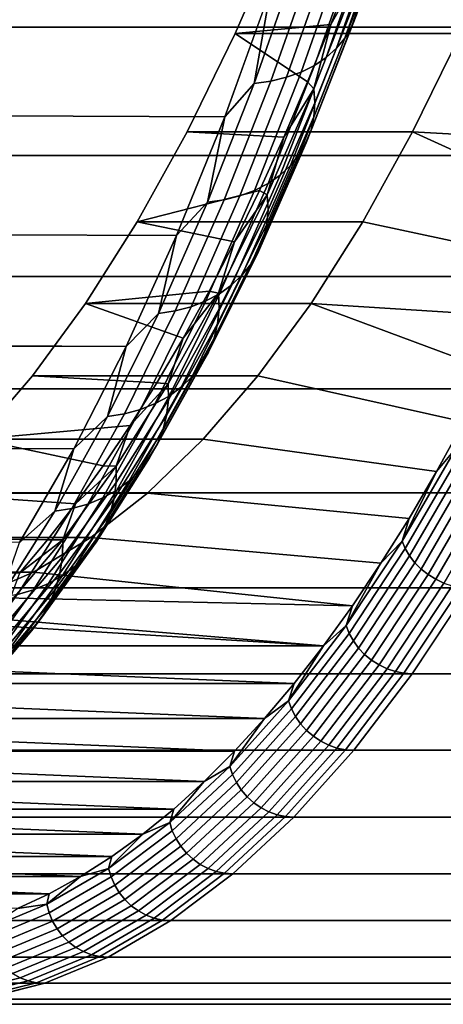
# Model space of a CAD drawing. Header units: metres. Extents: x -22 to 244, y -22 to 22.
# Tile 106 of 146: x 111.24 to 113.27, y -16 to -11.28. Entities that reach past the tile are written whole.
import ezdxf

# ---------------------------------------------------------------- set-up
doc = ezdxf.new("R2010")
doc.units = ezdxf.units.M
doc.layers.add('solid_10_151_113_XXX', color=7, linetype='CONTINUOUS')

msp = doc.modelspace()

# ---------------------------------------------------------------- linework, layer by layer
at = {"layer": 'solid_10_151_113_XXX'}
for points in [[(234.107681, -11.313817, 229.18335), (233.89682, -10.661754, 229.762665), (106.662384, -10.661546, 183.453308), (106.87326, -11.313708, 182.873917)], [(112.826553, -11.312439, 161.918777), (113.034286, -10.721586, 161.348038), (113.05587, -10.666793, 161.415833), (112.849205, -11.254626, 161.983658)], [(112.794647, -11.366303, 161.854401), (113.003372, -10.772637, 161.280945), (113.034286, -10.721586, 161.348038), (112.826553, -11.312439, 161.918777)], [(112.753883, -11.415541, 161.791321), (112.963509, -10.819304, 161.215393), (113.003372, -10.772637, 161.280945), (112.794647, -11.366303, 161.854401)], [(113.570198, -10.834315, 163.597107), (113.349472, -11.344587, 164.203522), (112.268898, -11.344425, 163.810013), (112.48954, -10.834332, 163.203796)], [(112.48954, -10.834332, 163.203796), (112.268898, -11.344425, 163.810013), (112.727158, -11.302257, 162.550964), (112.836159, -11.018252, 162.25148)], [(112.704765, -11.45953, 161.730347), (112.915199, -10.860995, 161.152191), (112.963509, -10.819304, 161.215393), (112.753883, -11.415541, 161.791321)], [(112.217964, -11.743847, 161.610916), (18.224207, -11.40738, 127.011818), (18.536655, -10.89231, 126.575844), (112.437531, -11.136913, 161.00766)], [(112.584076, -11.529621, 161.617767), (112.795799, -10.927425, 161.036072), (112.859062, -10.897188, 161.092178), (112.647926, -11.497718, 161.672256)], [(112.647926, -11.497718, 161.672256), (112.859062, -10.897188, 161.092178), (112.915199, -10.860995, 161.152191), (112.704765, -11.45953, 161.730347)], [(112.438637, -11.573056, 161.522278), (112.651154, -10.968592, 160.938385), (112.726204, -10.951327, 160.984589), (112.514023, -11.55484, 161.567551)], [(112.514023, -11.55484, 161.567551), (112.726204, -10.951327, 160.984589), (112.795799, -10.927425, 161.036072), (112.584076, -11.529621, 161.617767)], [(112.358887, -11.584039, 161.482483), (112.571602, -10.979001, 160.898056), (112.651154, -10.968592, 160.938385), (112.438637, -11.573056, 161.522278)], [(112.358887, -11.584039, 161.482483), (112.437531, -11.136913, 161.00766), (112.571602, -10.979001, 160.898056)], [(112.859322, -11.064973, 162.173126), (112.836159, -11.018252, 162.25148), (112.727158, -11.302257, 162.550964)], [(112.645554, -11.609296, 162.760452), (112.859322, -11.064973, 162.173126), (112.727158, -11.302257, 162.550964)], [(112.650665, -11.677635, 162.702423), (112.865685, -11.130108, 162.111633), (112.859322, -11.064973, 162.173126), (112.645554, -11.609296, 162.760452)], [(112.358887, -11.584039, 161.482483), (112.217964, -11.743847, 161.610916), (112.437531, -11.136913, 161.00766)], [(112.646049, -11.744243, 162.642365), (112.862305, -11.193592, 162.048218), (112.865685, -11.130108, 162.111633), (112.650665, -11.677635, 162.702423)], [(112.631775, -11.808279, 162.581039), (112.849205, -11.254626, 161.983658), (112.862305, -11.193592, 162.048218), (112.646049, -11.744243, 162.642365)], [(112.608009, -11.868937, 162.519226), (112.826553, -11.312439, 161.918777), (112.849205, -11.254626, 161.983658), (112.631775, -11.808279, 162.581039)], [(234.330734, -11.930378, 228.570511), (234.107681, -11.313817, 229.18335), (106.87326, -11.313708, 182.873917), (107.096313, -11.930275, 182.261093)], [(112.268898, -11.344425, 163.810013), (112.615433, -11.577022, 162.85791), (112.727158, -11.302257, 162.550964)], [(112.575058, -11.92545, 162.457703), (112.794647, -11.366303, 161.854401), (112.826553, -11.312439, 161.918777), (112.608009, -11.868937, 162.519226)], [(112.645554, -11.609296, 162.760452), (112.727158, -11.302257, 162.550964), (112.615433, -11.577022, 162.85791)], [(112.268898, -11.344425, 163.810013), (112.038269, -11.816595, 164.443665), (112.50106, -11.84238, 163.17215), (112.615433, -11.577022, 162.85791)], [(113.349472, -11.344587, 164.203522), (113.118988, -11.816455, 164.836777), (112.038269, -11.816595, 164.443665), (112.268898, -11.344425, 163.810013)], [(112.53334, -11.97711, 162.397247), (112.753883, -11.415541, 161.791321), (112.794647, -11.366303, 161.854401), (112.575058, -11.92545, 162.457703)], [(113.977509, -11.864707, 162.478027), (113.118988, -11.816455, 164.836777), (113.349472, -11.344587, 164.203522), (114.091965, -11.566221, 162.163559)], [(111.987099, -12.313829, 162.245209), (17.909575, -11.895256, 127.468437), (18.224207, -11.40738, 127.011818), (112.217964, -11.743847, 161.610916)], [(112.483383, -12.023263, 162.338608), (112.704765, -11.45953, 161.730347), (112.753883, -11.415541, 161.791321), (112.53334, -11.97711, 162.397247)], [(112.425804, -12.063329, 162.282547), (112.647926, -11.497718, 161.672256), (112.704765, -11.45953, 161.730347), (112.483383, -12.023263, 162.338608)], [(112.361336, -12.096803, 162.229736), (112.584076, -11.529621, 161.617767), (112.647926, -11.497718, 161.672256), (112.425804, -12.063329, 162.282547)], [(112.215057, -12.142373, 162.136566), (112.438637, -11.573056, 161.522278), (112.514023, -11.55484, 161.567551), (112.290787, -12.123261, 162.180878)], [(112.290787, -12.123261, 162.180878), (112.514023, -11.55484, 161.567551), (112.584076, -11.529621, 161.617767), (112.361336, -12.096803, 162.229736)], [(112.135094, -12.153897, 162.097351), (112.358887, -11.584039, 161.482483), (112.438637, -11.573056, 161.522278), (112.215057, -12.142373, 162.136566)], [(112.135094, -12.153897, 162.097351), (112.217964, -11.743847, 161.610916), (112.358887, -11.584039, 161.482483)], [(112.421852, -12.118362, 163.375061), (112.645554, -11.609296, 162.760452), (112.50106, -11.84238, 163.17215)], [(112.425652, -12.189698, 163.320633), (112.650665, -11.677635, 162.702423), (112.645554, -11.609296, 162.760452), (112.421852, -12.118362, 163.375061)], [(112.645554, -11.609296, 162.760452), (112.615433, -11.577022, 162.85791), (112.50106, -11.84238, 163.17215)], [(112.419754, -12.259227, 163.264114), (112.646049, -11.744243, 162.642365), (112.650665, -11.677635, 162.702423), (112.425652, -12.189698, 163.320633)], [(112.135094, -12.153897, 162.097351), (111.987099, -12.313829, 162.245209), (112.217964, -11.743847, 161.610916)], [(112.404243, -12.326071, 163.206177), (112.631775, -11.808279, 162.581039), (112.646049, -11.744243, 162.642365), (112.419754, -12.259227, 163.264114)], [(113.118988, -11.816455, 164.836777), (112.879494, -12.248368, 165.494797), (111.798859, -12.248344, 165.101425), (112.038269, -11.816595, 164.443665)], [(112.038269, -11.816595, 164.443665), (111.798859, -12.248344, 165.101425), (112.384171, -12.098022, 163.493301), (112.50106, -11.84238, 163.17215)], [(112.379311, -12.389387, 163.147583), (112.608009, -11.868937, 162.519226), (112.631775, -11.808279, 162.581039), (112.404243, -12.326071, 163.206177)], [(112.421852, -12.118362, 163.375061), (112.50106, -11.84238, 163.17215), (112.384171, -12.098022, 163.493301)], [(113.740097, -12.432367, 163.13031), (112.879494, -12.248368, 165.494797), (113.118988, -11.816455, 164.836777), (113.860191, -12.153487, 162.800354)], [(113.977509, -11.864707, 162.478027), (113.860191, -12.153487, 162.800354), (113.118988, -11.816455, 164.836777)], [(111.745674, -12.845069, 162.908524), (17.5968, -12.353245, 127.942757), (17.909575, -11.895256, 127.468437), (111.987099, -12.313829, 162.245209)], [(112.345268, -12.44838, 163.08905), (112.575058, -11.92545, 162.457703), (112.608009, -11.868937, 162.519226), (112.379311, -12.389387, 163.147583)], [(234.565262, -12.509412, 227.926132), (234.330734, -11.930378, 228.570511), (107.096313, -11.930275, 182.261093), (107.330841, -12.509304, 181.61673)], [(112.302559, -12.502305, 163.031326), (112.53334, -11.97711, 162.397247), (112.575058, -11.92545, 162.457703), (112.345268, -12.44838, 163.08905)], [(112.251709, -12.550482, 162.975128), (112.483383, -12.023263, 162.338608), (112.53334, -11.97711, 162.397247), (112.302559, -12.502305, 163.031326)], [(112.193359, -12.592304, 162.921188), (112.425804, -12.063329, 162.282547), (112.483383, -12.023263, 162.338608), (112.251709, -12.550482, 162.975128)], [(112.128242, -12.627246, 162.870163), (112.361336, -12.096803, 162.229736), (112.425804, -12.063329, 162.282547), (112.193359, -12.592304, 162.921188)], [(111.798859, -12.248344, 165.101425), (112.264824, -12.343819, 163.821198), (112.384171, -12.098022, 163.493301)], [(111.981087, -12.674815, 162.779388), (112.215057, -12.142373, 162.136566), (112.290787, -12.123261, 162.180878), (112.05719, -12.654865, 162.822693)], [(112.05719, -12.654865, 162.822693), (112.290787, -12.123261, 162.180878), (112.361336, -12.096803, 162.229736), (112.128242, -12.627246, 162.870163)], [(112.188904, -12.590625, 164.015076), (112.421852, -12.118362, 163.375061), (112.264824, -12.343819, 163.821198)], [(112.19133, -12.664742, 163.964432), (112.425652, -12.189698, 163.320633), (112.421852, -12.118362, 163.375061), (112.188904, -12.590625, 164.015076)], [(112.421852, -12.118362, 163.375061), (112.384171, -12.098022, 163.493301), (112.264824, -12.343819, 163.821198)], [(111.900902, -12.686844, 162.740799), (112.135094, -12.153897, 162.097351), (112.215057, -12.142373, 162.136566), (111.981087, -12.674815, 162.779388)], [(111.900902, -12.686844, 162.740799), (111.987099, -12.313829, 162.245209), (112.135094, -12.153897, 162.097351)], [(112.184097, -12.736979, 163.911575), (112.419754, -12.259227, 163.264114), (112.425652, -12.189698, 163.320633), (112.19133, -12.664742, 163.964432)], [(111.798859, -12.248344, 165.101425), (111.551254, -12.638702, 165.781723), (112.143127, -12.579548, 164.155548), (112.264824, -12.343819, 163.821198)], [(112.631828, -12.638814, 166.175247), (111.551254, -12.638702, 165.781723), (111.798859, -12.248344, 165.101425), (112.879494, -12.248368, 165.494797)], [(112.167297, -12.806428, 163.857178), (112.404243, -12.326071, 163.206177), (112.419754, -12.259227, 163.264114), (112.184097, -12.736979, 163.911575)], [(113.61731, -12.70113, 163.467651), (112.631828, -12.638814, 166.175247), (112.879494, -12.248368, 165.494797), (113.740097, -12.432367, 163.13031)], [(111.900902, -12.686844, 162.740799), (111.745674, -12.845069, 162.908524), (111.987099, -12.313829, 162.245209)], [(111.745674, -12.845069, 162.908524), (17.289928, -12.779216, 128.431427), (17.5968, -12.353245, 127.942757)], [(112.141151, -12.872212, 163.801926), (112.379311, -12.389387, 163.147583), (112.404243, -12.326071, 163.206177), (112.167297, -12.806428, 163.857178)], [(112.188904, -12.590625, 164.015076), (112.264824, -12.343819, 163.821198), (112.143127, -12.579548, 164.155548)], [(112.10598, -12.933504, 163.746506), (112.345268, -12.44838, 163.08905), (112.379311, -12.389387, 163.147583), (112.141151, -12.872212, 163.801926)], [(112.062225, -12.989531, 163.691635), (112.302559, -12.502305, 163.031326), (112.345268, -12.44838, 163.08905), (112.10598, -12.933504, 163.746506)], [(234.810516, -13.049059, 227.252304), (234.565262, -12.509412, 227.926132), (107.330841, -12.509304, 181.61673), (107.576103, -13.048974, 180.942886)], [(112.010452, -13.039585, 163.637985), (112.251709, -12.550482, 162.975128), (112.302559, -12.502305, 163.031326), (112.062225, -12.989531, 163.691635)], [(111.951294, -13.083037, 163.586243), (112.193359, -12.592304, 162.921188), (112.251709, -12.550482, 162.975128), (112.010452, -13.039585, 163.637985)], [(111.551254, -12.638702, 165.781723), (112.019211, -12.804986, 164.496033), (112.143127, -12.579548, 164.155548)], [(111.885513, -13.119341, 163.537064), (112.128242, -12.627246, 162.870163), (112.193359, -12.592304, 162.921188), (111.951294, -13.083037, 163.586243)], [(111.947411, -13.024652, 164.678574), (112.188904, -12.590625, 164.015076), (112.019211, -12.804986, 164.496033)], [(111.94841, -13.101322, 164.631836), (112.19133, -12.664742, 163.964432), (112.188904, -12.590625, 164.015076), (111.947411, -13.024652, 164.678574)], [(112.188904, -12.590625, 164.015076), (112.143127, -12.579548, 164.155548), (112.019211, -12.804986, 164.496033)], [(111.551254, -12.638702, 165.781723), (111.296097, -12.986581, 166.482758), (111.893112, -13.020021, 164.842468), (112.019211, -12.804986, 164.496033)], [(112.631828, -12.638814, 166.175247), (112.376808, -12.986502, 166.8759), (111.296097, -12.986581, 166.482758), (111.551254, -12.638702, 165.781723)], [(111.813927, -13.148037, 163.491043), (112.05719, -12.654865, 162.822693), (112.128242, -12.627246, 162.870163), (111.885513, -13.119341, 163.537064)], [(113.364159, -13.207296, 164.163177), (112.376808, -12.986502, 166.8759), (112.631828, -12.638814, 166.175247), (113.491974, -12.959498, 163.812012)], [(113.61731, -12.70113, 163.467651), (113.491974, -12.959498, 163.812012), (112.631828, -12.638814, 166.175247)], [(111.657021, -13.181261, 163.410843), (111.900902, -12.686844, 162.740799), (111.981087, -12.674815, 162.779388), (111.737442, -13.168764, 163.448807)], [(111.657021, -13.181261, 163.410843), (111.745674, -12.845069, 162.908524), (111.900902, -12.686844, 162.740799)], [(111.737442, -13.168764, 163.448807), (111.981087, -12.674815, 162.779388), (112.05719, -12.654865, 162.822693), (111.813927, -13.148037, 163.491043)], [(111.939796, -13.17605, 164.582779), (112.184097, -12.736979, 163.911575), (112.19133, -12.664742, 163.964432), (111.94841, -13.101322, 164.631836)], [(111.921661, -13.247893, 164.532043), (112.167297, -12.806428, 163.857178), (112.184097, -12.736979, 163.911575), (111.939796, -13.17605, 164.582779)], [(111.494431, -13.335892, 163.598785), (16.992212, -13.1725, 128.93187), (17.289928, -12.779216, 128.431427), (111.745674, -12.845069, 162.908524)], [(111.947411, -13.024652, 164.678574), (112.019211, -12.804986, 164.496033), (111.893112, -13.020021, 164.842468)], [(111.894257, -13.315946, 164.480255), (112.141151, -12.872212, 163.801926), (112.167297, -12.806428, 163.857178), (111.921661, -13.247893, 164.532043)], [(111.657021, -13.181261, 163.410843), (111.494431, -13.335892, 163.598785), (111.745674, -12.845069, 162.908524)], [(111.85791, -13.37935, 164.42807), (112.10598, -12.933504, 163.746506), (112.141151, -12.872212, 163.801926), (111.894257, -13.315946, 164.480255)], [(111.81308, -13.437307, 164.376144), (112.062225, -12.989531, 163.691635), (112.10598, -12.933504, 163.746506), (111.85791, -13.37935, 164.42807)], [(112.376808, -12.986502, 166.8759), (112.115303, -13.290257, 167.594391), (111.034668, -13.290252, 167.201035), (111.296097, -12.986581, 166.482758)], [(111.296097, -12.986581, 166.482758), (111.034668, -13.290252, 167.201035), (111.764999, -13.224406, 165.194458), (111.893112, -13.020021, 164.842468)], [(111.697639, -13.498116, 165.320831), (111.94841, -13.101322, 164.631836), (111.947411, -13.024652, 164.678574), (111.698105, -13.419122, 165.363541)], [(111.698105, -13.419122, 165.363541), (111.947411, -13.024652, 164.678574), (111.764999, -13.224406, 165.194458)], [(111.760345, -13.489088, 164.325134), (112.010452, -13.039585, 163.637985), (112.062225, -12.989531, 163.691635), (111.81308, -13.437307, 164.376144)], [(111.947411, -13.024652, 164.678574), (111.893112, -13.020021, 164.842468), (111.764999, -13.224406, 165.194458)], [(113.233963, -13.444346, 164.520889), (112.115303, -13.290257, 167.594391), (112.376808, -12.986502, 166.8759), (113.364159, -13.207296, 164.163177)], [(235.06575, -13.547657, 226.551086), (234.810516, -13.049059, 227.252304), (107.576103, -13.048974, 180.942886), (107.831322, -13.547587, 180.241653)], [(111.700356, -13.534039, 164.275681), (111.951294, -13.083037, 163.586243), (112.010452, -13.039585, 163.637985), (111.760345, -13.489088, 164.325134)], [(111.561745, -13.601277, 164.183929), (111.813927, -13.148037, 163.491043), (111.885513, -13.119341, 163.537064), (111.633881, -13.571592, 164.228424)], [(111.633881, -13.571592, 164.228424), (111.885513, -13.119341, 163.537064), (111.951294, -13.083037, 163.586243), (111.700356, -13.534039, 164.275681)], [(111.687592, -13.575107, 165.275711), (111.939796, -13.17605, 164.582779), (111.94841, -13.101322, 164.631836), (111.697639, -13.498116, 165.320831)], [(111.234177, -13.784757, 164.313828), (16.706631, -13.532867, 129.441483), (16.992212, -13.1725, 128.93187), (111.494431, -13.335892, 163.598785)], [(111.404198, -13.635648, 164.105469), (111.657021, -13.181261, 163.410843), (111.737442, -13.168764, 163.448807), (111.484856, -13.62272, 164.142761)], [(111.484856, -13.62272, 164.142761), (111.737442, -13.168764, 163.448807), (111.813927, -13.148037, 163.491043), (111.561745, -13.601277, 164.183929)], [(111.404198, -13.635648, 164.105469), (111.494431, -13.335892, 163.598785), (111.657021, -13.181261, 163.410843)], [(111.668091, -13.649125, 165.228745), (111.921661, -13.247893, 164.532043), (111.939796, -13.17605, 164.582779), (111.687592, -13.575107, 165.275711)], [(113.328369, -13.32972, 164.270447), (113.233963, -13.444346, 164.520889), (113.364159, -13.207296, 164.163177)], [(111.034668, -13.290252, 167.201035), (111.634949, -13.418015, 165.551788), (111.764999, -13.224406, 165.194458)], [(111.698105, -13.419122, 165.363541), (111.764999, -13.224406, 165.194458), (111.634949, -13.418015, 165.551788)], [(111.639374, -13.719238, 165.180527), (111.894257, -13.315946, 164.480255), (111.921661, -13.247893, 164.532043), (111.668091, -13.649125, 165.228745)], [(111.034668, -13.290252, 167.201035), (110.767624, -13.548973, 167.934723), (111.503036, -13.600709, 165.914185), (111.634949, -13.418015, 165.551788)], [(112.115303, -13.290257, 167.594391), (111.848213, -13.549024, 168.328201), (110.767624, -13.548973, 167.934723), (111.034668, -13.290252, 167.201035)], [(113.101517, -13.670408, 164.884781), (111.848213, -13.549024, 168.328201), (112.115303, -13.290257, 167.594391), (113.233963, -13.444346, 164.520889)], [(111.404198, -13.635648, 164.105469), (111.234177, -13.784757, 164.313828), (111.494431, -13.335892, 163.598785)], [(111.601814, -13.784563, 165.131683), (111.85791, -13.37935, 164.42807), (111.894257, -13.315946, 164.480255), (111.639374, -13.719238, 165.180527)], [(113.328369, -13.32972, 164.270447), (113.068237, -13.778375, 164.985153), (113.233963, -13.444346, 164.520889)], [(113.344543, -13.36517, 164.252625), (113.083725, -13.815018, 164.969238), (113.068237, -13.778375, 164.985153), (113.328369, -13.32972, 164.270447)], [(111.555878, -13.844275, 165.082809), (111.81308, -13.437307, 164.376144), (111.85791, -13.37935, 164.42807), (111.601814, -13.784563, 165.131683)], [(113.365929, -13.399158, 164.237686), (113.104439, -13.85015, 164.956116), (113.083725, -13.815018, 164.969238), (113.344543, -13.36517, 164.252625)], [(113.392082, -13.430994, 164.225922), (113.129967, -13.883057, 164.94606), (113.104439, -13.85015, 164.956116), (113.365929, -13.399158, 164.237686)], [(111.439774, -13.853914, 166.029312), (111.697639, -13.498116, 165.320831), (111.698105, -13.419122, 165.363541), (111.44175, -13.772839, 166.067871)], [(111.44175, -13.772839, 166.067871), (111.698105, -13.419122, 165.363541), (111.503036, -13.600709, 165.914185)], [(111.502151, -13.897624, 165.034515), (111.760345, -13.489088, 164.325134), (111.81308, -13.437307, 164.376144), (111.555878, -13.844275, 165.082809)], [(111.698105, -13.419122, 165.363541), (111.634949, -13.418015, 165.551788), (111.503036, -13.600709, 165.914185)], [(113.068237, -13.778375, 164.985153), (113.101517, -13.670408, 164.884781), (113.233963, -13.444346, 164.520889)], [(113.422462, -13.460026, 164.21756), (113.159782, -13.913066, 164.939255), (113.129967, -13.883057, 164.94606), (113.392082, -13.430994, 164.225922)], [(111.428253, -13.932935, 165.988235), (111.687592, -13.575107, 165.275711), (111.697639, -13.498116, 165.320831), (111.439774, -13.853914, 166.029312)], [(111.441299, -13.943936, 164.987427), (111.700356, -13.534039, 164.275681), (111.760345, -13.489088, 164.325134), (111.502151, -13.897624, 165.034515)], [(113.456459, -13.485662, 164.212799), (113.193283, -13.939566, 164.935867), (113.159782, -13.913066, 164.939255), (113.422462, -13.460026, 164.21756)], [(113.493378, -13.50738, 164.211716), (113.229774, -13.962015, 164.935944), (113.193283, -13.939566, 164.935867), (113.456459, -13.485662, 164.212799)], [(235.330124, -14.003634, 225.824692), (235.06575, -13.547657, 226.551086), (107.831322, -13.547587, 180.241653), (108.095711, -14.003574, 179.515274)], [(110.767624, -13.548973, 167.934723), (110.495697, -13.762011, 168.681839), (111.369431, -13.772286, 166.281281), (111.503036, -13.600709, 165.914185)], [(111.848213, -13.549024, 168.328201), (111.576416, -13.761959, 169.074966), (110.495697, -13.762011, 168.681839), (110.767624, -13.548973, 167.934723)], [(111.3741, -13.982628, 164.942139), (111.633881, -13.571592, 164.228424), (111.700356, -13.534039, 164.275681), (111.441299, -13.943936, 164.987427)], [(112.966919, -13.885314, 165.254578), (111.576416, -13.761959, 169.074966), (111.848213, -13.549024, 168.328201), (113.101517, -13.670408, 164.884781)], [(113.532463, -13.524737, 164.214325), (113.268524, -13.979956, 164.939499), (113.229774, -13.962015, 164.935944), (113.493378, -13.50738, 164.211716)], [(111.301399, -14.013212, 164.8992), (111.561745, -13.601277, 164.183929), (111.633881, -13.571592, 164.228424), (111.3741, -13.982628, 164.942139)], [(111.407333, -14.008904, 165.94516), (111.668091, -13.649125, 165.228745), (111.687592, -13.575107, 165.275711), (111.428253, -13.932935, 165.988235)], [(111.143204, -14.048623, 164.822556), (111.404198, -13.635648, 164.105469), (111.484856, -13.62272, 164.142761), (111.224106, -14.035303, 164.859177)], [(111.143204, -14.048623, 164.822556), (111.234177, -13.784757, 164.313828), (111.404198, -13.635648, 164.105469)], [(111.224106, -14.035303, 164.859177), (111.484856, -13.62272, 164.142761), (111.561745, -13.601277, 164.183929), (111.301399, -14.013212, 164.8992)], [(111.44175, -13.772839, 166.067871), (111.503036, -13.600709, 165.914185), (111.369431, -13.772286, 166.281281)], [(111.377281, -14.080866, 165.90062), (111.639374, -13.719238, 165.180527), (111.668091, -13.649125, 165.228745), (111.407333, -14.008904, 165.94516)], [(113.068237, -13.778375, 164.985153), (112.966919, -13.885314, 165.254578), (113.101517, -13.670408, 164.884781)], [(111.338478, -14.147913, 165.855209), (111.601814, -13.784563, 165.131683), (111.639374, -13.719238, 165.180527), (111.377281, -14.080866, 165.90062)], [(111.576416, -13.761959, 169.074966), (111.300842, -13.928327, 169.832092), (110.220192, -13.928333, 169.438797), (110.495697, -13.762011, 168.681839)], [(110.495697, -13.762011, 168.681839), (110.220192, -13.928333, 169.438797), (111.234184, -13.932668, 166.652847), (111.369431, -13.772286, 166.281281)], [(111.175591, -14.16764, 166.755142), (111.439774, -13.853914, 166.029312), (111.44175, -13.772839, 166.067871), (111.179115, -14.084728, 166.789459)], [(111.179115, -14.084728, 166.789459), (111.44175, -13.772839, 166.067871), (111.234184, -13.932668, 166.652847)], [(111.44175, -13.772839, 166.067871), (111.369431, -13.772286, 166.281281), (111.234184, -13.932668, 166.652847)], [(111.291397, -14.2092, 165.809464), (111.555878, -13.844275, 165.082809), (111.601814, -13.784563, 165.131683), (111.338478, -14.147913, 165.855209)], [(112.830269, -14.088917, 165.630035), (111.300842, -13.928327, 169.832092), (111.576416, -13.761959, 169.074966), (112.966919, -13.885314, 165.254578)], [(113.068237, -13.778375, 164.985153), (112.799904, -14.183678, 165.722382), (112.966919, -13.885314, 165.254578)], [(113.083725, -13.815018, 164.969238), (112.814682, -14.221398, 165.708435), (112.799904, -14.183678, 165.722382), (113.068237, -13.778375, 164.985153)], [(113.104439, -13.85015, 164.956116), (112.834717, -14.257565, 165.697189), (112.814682, -14.221398, 165.708435), (113.083725, -13.815018, 164.969238)], [(111.162567, -14.248449, 166.718201), (111.428253, -13.932935, 165.988235), (111.439774, -13.853914, 166.029312), (111.175591, -14.16764, 166.755142)], [(111.236649, -14.263954, 165.763977), (111.502151, -13.897624, 165.034515), (111.555878, -13.844275, 165.082809), (111.291397, -14.2092, 165.809464)], [(113.129967, -13.883057, 164.94606), (112.859604, -14.291439, 165.688889), (112.834717, -14.257565, 165.697189), (113.104439, -13.85015, 164.956116)], [(111.300842, -13.928327, 169.832092), (111.022446, -14.047557, 170.596985), (109.941864, -14.047529, 170.203476), (110.220192, -13.928333, 169.438797)], [(112.830269, -14.088917, 165.630035), (111.022446, -14.047557, 170.596985), (111.300842, -13.928327, 169.832092)], [(111.174919, -14.311487, 165.719315), (111.441299, -13.943936, 164.987427), (111.502151, -13.897624, 165.034515), (111.236649, -14.263954, 165.763977)], [(112.799904, -14.183678, 165.722382), (112.830269, -14.088917, 165.630035), (112.966919, -13.885314, 165.254578)], [(113.159782, -13.913066, 164.939255), (112.888832, -14.32233, 165.683701), (112.859604, -14.291439, 165.688889), (113.129967, -13.883057, 164.94606)], [(113.193283, -13.939566, 164.935867), (112.921814, -14.349609, 165.681717), (112.888832, -14.32233, 165.683701), (113.159782, -13.913066, 164.939255)], [(111.106979, -14.351198, 165.676056), (111.3741, -13.982628, 164.942139), (111.441299, -13.943936, 164.987427), (111.174919, -14.311487, 165.719315)], [(111.140198, -14.326139, 166.679108), (111.407333, -14.008904, 165.94516), (111.428253, -13.932935, 165.988235), (111.162567, -14.248449, 166.718201)], [(113.229774, -13.962015, 164.935944), (112.95787, -14.37272, 165.682999), (112.921814, -14.349609, 165.681717), (113.193283, -13.939566, 164.935867)], [(113.268524, -13.979956, 164.939499), (112.996269, -14.391189, 165.687515), (112.95787, -14.37272, 165.682999), (113.229774, -13.962015, 164.935944)], [(235.602844, -14.415548, 225.075424), (235.330124, -14.003634, 225.824692), (108.095711, -14.003574, 179.515274), (108.368423, -14.415502, 178.765991)], [(110.955978, -14.405262, 165.595856), (111.224106, -14.035303, 164.859177), (111.301399, -14.013212, 164.8992), (111.033691, -14.382588, 165.63472)], [(111.033691, -14.382588, 165.63472), (111.301399, -14.013212, 164.8992), (111.3741, -13.982628, 164.942139), (111.106979, -14.351198, 165.676056)], [(111.108772, -14.399731, 166.638336), (111.377281, -14.080866, 165.90062), (111.407333, -14.008904, 165.94516), (111.140198, -14.326139, 166.679108)], [(113.308731, -13.993023, 164.946442), (113.036224, -14.40464, 165.69516), (112.996269, -14.391189, 165.687515), (113.268524, -13.979956, 164.939499)], [(113.349586, -14.00095, 164.95665), (113.07692, -14.4128, 165.70578), (113.036224, -14.40464, 165.69516), (113.308731, -13.993023, 164.946442)], [(113.07692, -14.4128, 165.70578), (113.349586, -14.00095, 164.95665), (113.389839, -14.003574, 164.969757), (113.117126, -14.415502, 165.71904)], [(240.351471, -14.415548, 212.028656), (113.117126, -14.415502, 165.71904), (113.389839, -14.003574, 164.969757), (240.624191, -14.003633, 211.279388)], [(112.691681, -14.281013, 166.010788), (110.742126, -14.119263, 171.367157), (111.022446, -14.047557, 170.596985), (112.830269, -14.088917, 165.630035)], [(108.230042, -14.281004, 178.269043), (108.091461, -14.088907, 178.649796), (110.460869, -14.14319, 172.139908), (112.691681, -14.281013, 166.010788)], [(111.068687, -14.468296, 166.596436), (111.338478, -14.147913, 165.855209), (111.377281, -14.080866, 165.90062), (111.108772, -14.399731, 166.638336)], [(112.799904, -14.183678, 165.722382), (112.691681, -14.281013, 166.010788), (112.830269, -14.088917, 165.630035)], [(112.691681, -14.281013, 166.010788), (110.460869, -14.14319, 172.139908), (110.742126, -14.119263, 171.367157)], [(111.020447, -14.530971, 166.553909), (111.291397, -14.2092, 165.809464), (111.338478, -14.147913, 165.855209), (111.068687, -14.468296, 166.596436)], [(110.964653, -14.586965, 166.511292), (111.236649, -14.263954, 165.763977), (111.291397, -14.2092, 165.809464), (111.020447, -14.530971, 166.553909)], [(112.799904, -14.183678, 165.722382), (112.524223, -14.544353, 166.479797), (112.691681, -14.281013, 166.010788)], [(112.814682, -14.221398, 165.708435), (112.538269, -14.583033, 166.467865), (112.524223, -14.544353, 166.479797), (112.799904, -14.183678, 165.722382)], [(112.834717, -14.257565, 165.697189), (112.557602, -14.620119, 166.458557), (112.538269, -14.583033, 166.467865), (112.814682, -14.221398, 165.708435)], [(112.859604, -14.291439, 165.688889), (112.581825, -14.654855, 166.452057), (112.557602, -14.620119, 166.458557), (112.834717, -14.257565, 165.697189)], [(112.551292, -14.461449, 166.396515), (108.370438, -14.461441, 177.883316), (108.230042, -14.281004, 178.269043)], [(112.691681, -14.281013, 166.010788), (112.551292, -14.461449, 166.396515), (108.230042, -14.281004, 178.269043)], [(110.902016, -14.635574, 166.469116), (111.174919, -14.311487, 165.719315), (111.236649, -14.263954, 165.763977), (110.964653, -14.586965, 166.511292)], [(112.524223, -14.544353, 166.479797), (112.551292, -14.461449, 166.396515), (112.691681, -14.281013, 166.010788)], [(112.888832, -14.32233, 165.683701), (112.610458, -14.686532, 166.448517), (112.581825, -14.654855, 166.452057), (112.859604, -14.291439, 165.688889)], [(112.921814, -14.349609, 165.681717), (112.642914, -14.714504, 166.447998), (112.610458, -14.686532, 166.448517), (112.888832, -14.32233, 165.683701)], [(112.95787, -14.37272, 165.682999), (112.67852, -14.738202, 166.450516), (112.642914, -14.714504, 166.447998), (112.921814, -14.349609, 165.681717)], [(112.996269, -14.391189, 165.687515), (112.71656, -14.757141, 166.456009), (112.67852, -14.738202, 166.450516), (112.95787, -14.37272, 165.682999)], [(113.036224, -14.40464, 165.69516), (112.756248, -14.770934, 166.464371), (112.71656, -14.757141, 166.456009), (112.996269, -14.391189, 165.687515)], [(235.883026, -14.782108, 224.305634), (235.602844, -14.415548, 225.075424), (108.368423, -14.415502, 178.765991), (108.648605, -14.782073, 177.996185)], [(113.07692, -14.4128, 165.70578), (112.796791, -14.779302, 166.475449), (112.756248, -14.770934, 166.464371), (113.036224, -14.40464, 165.69516)], [(112.796791, -14.779302, 166.475449), (113.07692, -14.4128, 165.70578), (113.117126, -14.415502, 165.71904), (112.836945, -14.782073, 166.488831)], [(240.071289, -14.782108, 212.798447), (112.836945, -14.782073, 166.488831), (113.117126, -14.415502, 165.71904), (240.351471, -14.415548, 212.028656)], [(112.409187, -14.630101, 166.786942), (108.512543, -14.630095, 177.492889), (108.370438, -14.461441, 177.883316)], [(112.551292, -14.461449, 166.396515), (112.409187, -14.630101, 166.786942), (108.370438, -14.461441, 177.883316)], [(112.524223, -14.544353, 166.479797), (112.409187, -14.630101, 166.786942), (112.551292, -14.461449, 166.396515)], [(112.524223, -14.544353, 166.479797), (112.242065, -14.859267, 167.255035), (112.409187, -14.630101, 166.786942)], [(112.538269, -14.583033, 166.467865), (112.255356, -14.898784, 167.245163), (112.242065, -14.859267, 167.255035), (112.524223, -14.544353, 166.479797)], [(112.557602, -14.620119, 166.458557), (112.273972, -14.936673, 167.237823), (112.255356, -14.898784, 167.245163), (112.538269, -14.583033, 166.467865)], [(112.265488, -14.786821, 167.181763), (108.656242, -14.786817, 177.098068), (108.512543, -14.630095, 177.492889)], [(112.409187, -14.630101, 166.786942), (112.265488, -14.786821, 167.181763), (108.512543, -14.630095, 177.492889)], [(112.242065, -14.859267, 167.255035), (112.265488, -14.786821, 167.181763), (112.409187, -14.630101, 166.786942)], [(112.581825, -14.654855, 166.452057), (112.297523, -14.972161, 167.233185), (112.273972, -14.936673, 167.237823), (112.557602, -14.620119, 166.458557)], [(112.610458, -14.686532, 166.448517), (112.325539, -15.004524, 167.231323), (112.297523, -14.972161, 167.233185), (112.581825, -14.654855, 166.452057)], [(112.642914, -14.714504, 166.447998), (112.357452, -15.033102, 167.2323), (112.325539, -15.004524, 167.231323), (112.610458, -14.686532, 166.448517)], [(112.67852, -14.738202, 166.450516), (112.392601, -15.057313, 167.236084), (112.357452, -15.033102, 167.2323), (112.642914, -14.714504, 166.447998)], [(112.71656, -14.757141, 166.456009), (112.430267, -15.076662, 167.242584), (112.392601, -15.057313, 167.236084), (112.67852, -14.738202, 166.450516)], [(112.756248, -14.770934, 166.464371), (112.469696, -15.090755, 167.251694), (112.430267, -15.076662, 167.242584), (112.71656, -14.757141, 166.456009)], [(112.796791, -14.779302, 166.475449), (112.510071, -15.099302, 167.263199), (112.469696, -15.090755, 167.251694), (112.756248, -14.770934, 166.464371)], [(236.169785, -15.10216, 223.517746), (235.883026, -14.782108, 224.305634), (108.648605, -14.782073, 177.996185), (108.935379, -15.102134, 177.208282)], [(112.120323, -14.931467, 167.580582), (108.801399, -14.931461, 176.699249), (108.656242, -14.786817, 177.098068)], [(112.265488, -14.786821, 167.181763), (112.120323, -14.931467, 167.580582), (108.656242, -14.786817, 177.098068)], [(112.242065, -14.859267, 167.255035), (112.120323, -14.931467, 167.580582), (112.265488, -14.786821, 167.181763)], [(112.510071, -15.099302, 167.263199), (112.796791, -14.779302, 166.475449), (112.836945, -14.782073, 166.488831), (112.550171, -15.102134, 167.276749)], [(239.784531, -15.10216, 213.586334), (112.550171, -15.102134, 167.276749), (112.836945, -14.782073, 166.488831), (240.071289, -14.782108, 212.798447)], [(112.242065, -14.859267, 167.255035), (111.954308, -15.127428, 168.045639), (112.120323, -14.931467, 167.580582)], [(112.255356, -14.898784, 167.245163), (111.966835, -15.167658, 168.037872), (111.954308, -15.127428, 168.045639), (112.242065, -14.859267, 167.255035)], [(112.273972, -14.936673, 167.237823), (111.984711, -15.206231, 168.032547), (111.966835, -15.167658, 168.037872), (112.255356, -14.898784, 167.245163)], [(111.973808, -15.06394, 167.983139), (108.947922, -15.063934, 176.296692), (108.801399, -14.931461, 176.699249)], [(112.120323, -14.931467, 167.580582), (111.973808, -15.06394, 167.983139), (108.801399, -14.931461, 176.699249)], [(111.954308, -15.127428, 168.045639), (111.973808, -15.06394, 167.983139), (112.120323, -14.931467, 167.580582)], [(112.297523, -14.972161, 167.233185), (112.007584, -15.242359, 168.0298), (111.984711, -15.206231, 168.032547), (112.273972, -14.936673, 167.237823)], [(112.325539, -15.004524, 167.231323), (112.034973, -15.275307, 168.029663), (112.007584, -15.242359, 168.0298), (112.297523, -14.972161, 167.233185)], [(112.357452, -15.033102, 167.2323), (112.066322, -15.3044, 168.03215), (112.034973, -15.275307, 168.029663), (112.325539, -15.004524, 167.231323)], [(112.392601, -15.057313, 167.236084), (112.101006, -15.329048, 168.037216), (112.066322, -15.3044, 168.03215), (112.357452, -15.033102, 167.2323)], [(112.430267, -15.076662, 167.242584), (112.138298, -15.348746, 168.044754), (112.101006, -15.329048, 168.037216), (112.392601, -15.057313, 167.236084)], [(236.46225, -15.374696, 222.714218), (236.169785, -15.10216, 223.517746), (108.935379, -15.102134, 177.208282), (109.227844, -15.374677, 176.404755)], [(111.826042, -15.184133, 168.389114), (109.095688, -15.184127, 175.890717), (108.947922, -15.063934, 176.296692)], [(111.973808, -15.06394, 167.983139), (111.826042, -15.184133, 168.389114), (108.947922, -15.063934, 176.296692)], [(111.954308, -15.127428, 168.045639), (111.826042, -15.184133, 168.389114), (111.973808, -15.06394, 167.983139)], [(112.469696, -15.090755, 167.251694), (112.177452, -15.363092, 168.054611), (112.138298, -15.348746, 168.044754), (112.430267, -15.076662, 167.242584)], [(112.510071, -15.099302, 167.263199), (112.217667, -15.371796, 168.066574), (112.177452, -15.363092, 168.054611), (112.469696, -15.090755, 167.251694)], [(112.217667, -15.371796, 168.066574), (112.510071, -15.099302, 167.263199), (112.550171, -15.102134, 167.276749), (112.257706, -15.374677, 168.080276)], [(239.492065, -15.374696, 214.389862), (112.257706, -15.374677, 168.080276), (112.550171, -15.102134, 167.276749), (239.784531, -15.10216, 213.586334)], [(111.954308, -15.127428, 168.045639), (111.661858, -15.347992, 168.849136), (111.826042, -15.184133, 168.389114)], [(111.966835, -15.167658, 168.037872), (111.673607, -15.388809, 168.843491), (111.661858, -15.347992, 168.849136), (111.954308, -15.127428, 168.045639)], [(111.677185, -15.291924, 168.798111), (109.244545, -15.29192, 175.48172), (109.095688, -15.184127, 175.890717)], [(111.826042, -15.184133, 168.389114), (111.677185, -15.291924, 168.798111), (109.095688, -15.184127, 175.890717)], [(111.661858, -15.347992, 168.849136), (111.677185, -15.291924, 168.798111), (111.826042, -15.184133, 168.389114)], [(111.984711, -15.206231, 168.032547), (111.690742, -15.427944, 168.840225), (111.673607, -15.388809, 168.843491), (111.966835, -15.167658, 168.037872)], [(112.007584, -15.242359, 168.0298), (111.712914, -15.4646, 168.839386), (111.690742, -15.427944, 168.840225), (111.984711, -15.206231, 168.032547)], [(112.034973, -15.275307, 168.029663), (111.739662, -15.498027, 168.841003), (111.712914, -15.4646, 168.839386), (112.007584, -15.242359, 168.0298)], [(111.527328, -15.387245, 169.209839), (109.394402, -15.387242, 175.069992), (109.244545, -15.29192, 175.48172)], [(111.677185, -15.291924, 168.798111), (111.527328, -15.387245, 169.209839), (109.244545, -15.29192, 175.48172)], [(111.661858, -15.347992, 168.849136), (111.527328, -15.387245, 169.209839), (111.677185, -15.291924, 168.798111)], [(112.066322, -15.3044, 168.03215), (111.770454, -15.527545, 168.845047), (111.739662, -15.498027, 168.841003), (112.034973, -15.275307, 168.029663)], [(112.101006, -15.329048, 168.037216), (111.804657, -15.552552, 168.851425), (111.770454, -15.527545, 168.845047), (112.066322, -15.3044, 168.03215)], [(112.138298, -15.348746, 168.044754), (111.841576, -15.572537, 168.860001), (111.804657, -15.552552, 168.851425), (112.101006, -15.329048, 168.037216)], [(236.75946, -15.598859, 221.897614), (236.46225, -15.374696, 222.714218), (109.227844, -15.374677, 176.404755), (109.52507, -15.598846, 175.588135)], [(111.376587, -15.470023, 169.623993), (109.545143, -15.47002, 174.655838), (109.394402, -15.387242, 175.069992)], [(111.527328, -15.387245, 169.209839), (111.376587, -15.470023, 169.623993), (109.394402, -15.387242, 175.069992)], [(111.661858, -15.347992, 168.849136), (111.365646, -15.520267, 169.662979), (111.527328, -15.387245, 169.209839)], [(111.673607, -15.388809, 168.843491), (111.376602, -15.561542, 169.659515), (111.365646, -15.520267, 169.662979), (111.661858, -15.347992, 168.849136)], [(111.365646, -15.520267, 169.662979), (111.376587, -15.470023, 169.623993), (111.527328, -15.387245, 169.209839)], [(111.690742, -15.427944, 168.840225), (111.392982, -15.601115, 169.65831), (111.376602, -15.561542, 169.659515), (111.673607, -15.388809, 168.843491)], [(112.177452, -15.363092, 168.054611), (111.880447, -15.587093, 168.870621), (111.841576, -15.572537, 168.860001), (112.138298, -15.348746, 168.044754)], [(112.217667, -15.371796, 168.066574), (111.920494, -15.595922, 168.883041), (111.880447, -15.587093, 168.870621), (112.177452, -15.363092, 168.054611)], [(111.920494, -15.595922, 168.883041), (112.217667, -15.371796, 168.066574), (112.257706, -15.374677, 168.080276), (111.96048, -15.598846, 168.896896)], [(239.194839, -15.598858, 215.206467), (111.96048, -15.598846, 168.896896), (112.257706, -15.374677, 168.080276), (239.492065, -15.374696, 214.389862)], [(111.712914, -15.4646, 168.839386), (111.414444, -15.638183, 169.659424), (111.392982, -15.601115, 169.65831), (111.690742, -15.427944, 168.840225)], [(111.376587, -15.470023, 169.623993), (111.225113, -15.540173, 170.040161), (109.545143, -15.47002, 174.655838)], [(111.365646, -15.520267, 169.662979), (111.225113, -15.540173, 170.040161), (111.376587, -15.470023, 169.623993)], [(111.739662, -15.498027, 168.841003), (111.440552, -15.671985, 169.662811), (111.414444, -15.638183, 169.659424), (111.712914, -15.4646, 168.839386)], [(111.365646, -15.520267, 169.662979), (111.066589, -15.643707, 170.484634), (111.225113, -15.540173, 170.040161)], [(111.376602, -15.561542, 169.659515), (111.076752, -15.685311, 170.483337), (111.066589, -15.643707, 170.484634), (111.365646, -15.520267, 169.662979)], [(111.770454, -15.527545, 168.845047), (111.470772, -15.701835, 169.668411), (111.440552, -15.671985, 169.662811), (111.739662, -15.498027, 168.841003)], [(111.804657, -15.552552, 168.851425), (111.504494, -15.727122, 169.676117), (111.470772, -15.701835, 169.668411), (111.770454, -15.527545, 168.845047)], [(111.392982, -15.601115, 169.65831), (111.092369, -15.7252, 170.484238), (111.076752, -15.685311, 170.483337), (111.376602, -15.561542, 169.659515)], [(111.841576, -15.572537, 168.860001), (111.541023, -15.747332, 169.68576), (111.504494, -15.727122, 169.676117), (111.804657, -15.552552, 168.851425)], [(111.880447, -15.587093, 168.870621), (111.57962, -15.762051, 169.697144), (111.541023, -15.747332, 169.68576), (111.841576, -15.572537, 168.860001)], [(237.060516, -15.773943, 221.07048), (236.75946, -15.598859, 221.897614), (109.52507, -15.598846, 175.588135), (109.826126, -15.773936, 174.760986)], [(111.414444, -15.638183, 169.659424), (111.113121, -15.762562, 170.48732), (111.092369, -15.7252, 170.484238), (111.392982, -15.601115, 169.65831)], [(111.920494, -15.595922, 168.883041), (111.619492, -15.77098, 169.710037), (111.57962, -15.762051, 169.697144), (111.880447, -15.587093, 168.870621)], [(111.619492, -15.77098, 169.710037), (111.920494, -15.595922, 168.883041), (111.96048, -15.598846, 168.896896), (111.659424, -15.773936, 169.724045)], [(239.194839, -15.598858, 215.206467), (238.893784, -15.773943, 216.033615), (111.659424, -15.773936, 169.724045), (111.96048, -15.598846, 168.896896)], [(111.440552, -15.671985, 169.662811), (111.138573, -15.796634, 170.492493), (111.113121, -15.762562, 170.48732), (111.414444, -15.638183, 169.659424)], [(111.470772, -15.701835, 169.668411), (111.168221, -15.82672, 170.49968), (111.138573, -15.796634, 170.492493), (111.440552, -15.671985, 169.662811)], [(111.504494, -15.727122, 169.676117), (111.201454, -15.852209, 170.508713), (111.168221, -15.82672, 170.49968), (111.470772, -15.701835, 169.668411)], [(111.541023, -15.747332, 169.68576), (111.237595, -15.872579, 170.519424), (111.201454, -15.852209, 170.508713), (111.504494, -15.727122, 169.676117)], [(111.57962, -15.762051, 169.697144), (111.275909, -15.887416, 170.531586), (111.237595, -15.872579, 170.519424), (111.541023, -15.747332, 169.68576)], [(111.619492, -15.77098, 169.710037), (111.315605, -15.896416, 170.544968), (111.275909, -15.887416, 170.531586), (111.57962, -15.762051, 169.697144)], [(237.364456, -15.899399, 220.235413), (237.060516, -15.773943, 221.07048), (109.826126, -15.773936, 174.760986), (110.130066, -15.899395, 173.925903)], [(111.315605, -15.896416, 170.544968), (111.619492, -15.77098, 169.710037), (111.659424, -15.773936, 169.724045), (111.355484, -15.899395, 170.559113)], [(238.893784, -15.773943, 216.033615), (238.589859, -15.899398, 216.868668), (111.355484, -15.899395, 170.559113), (111.659424, -15.773936, 169.724045)], [(111.237595, -15.872579, 170.519424), (110.932243, -15.947886, 171.358383), (110.896492, -15.927419, 171.346588), (111.201454, -15.852209, 170.508713)], [(237.670319, -15.97483, 219.39505), (237.364456, -15.899399, 220.235413), (110.130066, -15.899395, 173.925903), (110.435944, -15.974829, 173.085541)], [(111.275909, -15.887416, 170.531586), (110.970268, -15.962792, 171.371323), (110.932243, -15.947886, 171.358383), (111.237595, -15.872579, 170.519424)], [(111.315605, -15.896416, 170.544968), (111.009796, -15.971835, 171.385178), (110.970268, -15.962792, 171.371323), (111.275909, -15.887416, 170.531586)], [(111.009796, -15.971835, 171.385178), (111.315605, -15.896416, 170.544968), (111.355484, -15.899395, 170.559113), (111.049614, -15.974829, 171.39949)], [(238.589859, -15.899398, 216.868668), (238.283981, -15.97483, 217.70903), (111.049614, -15.974829, 171.39949), (111.355484, -15.899395, 170.559113)], [(237.977158, -16, 218.552048), (237.670319, -15.97483, 219.39505), (110.435944, -15.974829, 173.085541), (110.742775, -16, 172.242508)], [(238.283981, -15.97483, 217.70903), (237.977158, -16, 218.552048), (110.742775, -16, 172.242508), (111.049614, -15.974829, 171.39949)]]:
    msp.add_3dface(points, dxfattribs=at)

doc.saveas('drawing.dxf')
